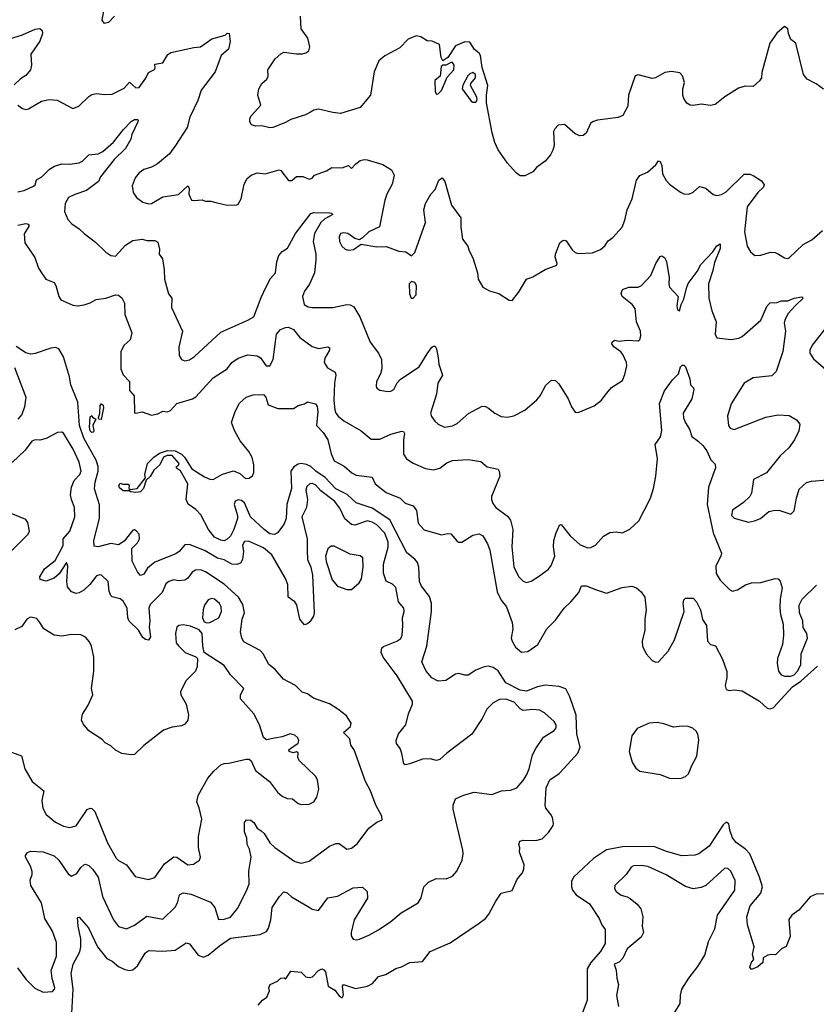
# Model space of a CAD drawing. Extents: x 2133461 to 2293071, y 753526 to 916327.
# Tile 119 of 256: x 2187407 to 2192467, y 817659 to 823913. Entities that reach past the tile are written whole.
import ezdxf

# ---------------------------------------------------------------- set-up
doc = ezdxf.new("R2010")
doc.units = 0

msp = doc.modelspace()

# ---------------------------------------------------------------- linework, layer by layer
at = {"layer": '0CON10XD'}
for points in [[(2188008.8, 823935), (2187970, 823895), (2187945, 823890), (2187930.7, 823910.7), (2187945, 823990)], [(2192512.3, 823472.3), (2192465, 823506.2), (2192407.5, 823535), (2192386.1, 823566.1), (2192336.7, 823765), (2192305, 823786.7), (2192290, 823825), (2192286, 823855), (2192265, 823870), (2192215, 823827.5), (2192170.8, 823765), (2192121.3, 823578.7), (2192117.8, 823545), (2192105, 823524.2), (2192065, 823490), (2192015, 823491.2), (2191972.3, 823477.7), (2191885, 823423.3), (2191825, 823373.8), (2191795, 823368.8), (2191735, 823376.2), (2191685, 823368.8), (2191665, 823371.2), (2191645, 823383.3), (2191625, 823412.5), (2191618.8, 823435), (2191618.8, 823475), (2191630, 823515), (2191617.7, 823557.7), (2191600, 823575), (2191546.4, 823583.6), (2191505, 823578), (2191445, 823544), (2191425, 823540), (2191335, 823562.5), (2191315, 823557.5), (2191274, 823435), (2191269.2, 823365), (2191238, 823305), (2191208.9, 823291.1), (2191075.8, 823274.2), (2191045, 823263.8), (2191033.3, 823255), (2191005, 823192.5), (2190985, 823177.5), (2190965, 823176.7), (2190935, 823188.8), (2190867.7, 823247.7), (2190826.4, 823243.6), (2190805, 823220), (2190797.7, 823202.3), (2190800.8, 823115), (2190794, 823085), (2190778, 823055), (2190743.8, 823015), (2190690, 822975), (2190665, 822947.5), (2190615, 822922.5), (2190585, 822922.5), (2190560.7, 822940.7), (2190505, 823002.5), (2190445, 823087.5), (2190424.2, 823134.2), (2190407.5, 823195), (2190372.5, 823385), (2190372, 823435), (2190381.2, 823495), (2190345, 823610), (2190334.2, 823685), (2190325, 823701.2), (2190296, 823725), (2190265, 823770), (2190235, 823772.5), (2190175, 823746.7), (2190125.8, 823674.2), (2190095, 823652.5), (2190084.1, 823674.1), (2190072.5, 823755), (2190027.3, 823777.3), (2189995, 823780), (2189955, 823804), (2189925, 823810), (2189875, 823788.6), (2189821.4, 823735), (2189725, 823683.5), (2189687.1, 823652.9), (2189658.7, 823581.3), (2189635.5, 823435), (2189570, 823355), (2189445, 823318.2), (2189395, 823323.6), (2189305, 823345.6), (2189275, 823339.4), (2189253.1, 823326.9), (2189221.1, 823308.9), (2189129.8, 823280.2), (2189095, 823259.4), (2189015, 823229.1), (2188995, 823227.1), (2188945, 823240), (2188905, 823238.1), (2188880, 823245), (2188868, 823265), (2188868.8, 823285), (2188878.8, 823305), (2188938.9, 823371.1), (2188919.4, 823435), (2188925, 823473.3), (2188945, 823508), (2188977.1, 823535), (2188984.3, 823555), (2188982.9, 823595), (2189030, 823665), (2189065, 823696.7), (2189085, 823706.2), (2189165, 823696.2), (2189203.6, 823696.4), (2189225, 823703.3), (2189242.5, 823715), (2189249.3, 823740.7), (2189236.7, 823795), (2189194, 823855), (2189190, 823935)], [(2187315, 823782.5), (2187425, 823816.2), (2187505, 823854), (2187535, 823856.7), (2187548.8, 823845), (2187550.8, 823825), (2187535, 823776.2), (2187478.1, 823695), (2187482.9, 823625), (2187475.6, 823594.4), (2187445, 823558.8), (2187411.9, 823538.1), (2187371.2, 823498.8)], [(2187395, 823370), (2187425, 823350), (2187446.1, 823343.9), (2187463.8, 823346.2), (2187545, 823395.8), (2187595, 823406.9), (2187645, 823401.9), (2187745, 823350), (2187783.3, 823365), (2187845, 823426.2), (2187865, 823438), (2187895, 823444), (2187945, 823437.5), (2187995, 823440.8), (2188071.2, 823478.8), (2188105, 823517.5), (2188145, 823480), (2188165, 823482.5), (2188208.7, 823541.3), (2188225, 823577.5), (2188263, 823597), (2188267.5, 823605), (2188265, 823630), (2188315, 823640), (2188348.3, 823691.7), (2188366.1, 823703.9), (2188512.3, 823737.7), (2188555, 823740), (2188627.3, 823792.7), (2188711.2, 823815), (2188725, 823828.1), (2188737.1, 823825), (2188743.3, 823775), (2188734.1, 823725.9), (2188687.5, 823685), (2188647.4, 823582.6), (2188560, 823465), (2188539.1, 823400.9), (2188486.7, 823295), (2188470.7, 823229.3), (2188396.7, 823115), (2188358.3, 823061.7), (2188281.7, 822998.3), (2188243, 822977), (2188195, 822960.8), (2188165, 822940.8), (2188140.2, 822909.8), (2188121.3, 822858.7), (2188128.5, 822815), (2188148.1, 822785), (2188190, 822755), (2188225, 822743.1), (2188245, 822745.8), (2188315, 822789.2), (2188415, 822802.2), (2188475, 822858), (2188484.3, 822844.3), (2188482.1, 822805), (2188498, 822768), (2188515, 822764), (2188565, 822770), (2188585, 822760), (2188621.7, 822761.7), (2188651.9, 822751.9), (2188725, 822736.2), (2188785, 822737.5), (2188795, 822742.5), (2188813.8, 822775), (2188831.7, 822868.3), (2188852, 822905), (2188876.7, 822925), (2188915, 822940.8), (2188965, 822933.8), (2189055, 822958.8), (2189065.9, 822955.9), (2189115, 822892.5), (2189135, 822892.5), (2189165, 822917.5), (2189205, 822917.5), (2189245, 822900), (2189265, 822907.5), (2189280, 822925), (2189355, 822952.5), (2189390, 822975), (2189455, 822972.5), (2189495, 822986.2), (2189515, 822968.8), (2189541.2, 822998.8), (2189570, 823020), (2189594.1, 823025.9), (2189613.4, 823023.4), (2189713.6, 822993.6), (2189769.3, 822959.3), (2189785.3, 822925), (2189772.2, 822867.8), (2189737.7, 822805), (2189725, 822766), (2189692.7, 822597.3), (2189624.5, 822565.5), (2189585, 822527.1), (2189564.4, 822515.6), (2189535, 822523.1), (2189490, 822555), (2189465, 822559.4), (2189445.4, 822554.6), (2189436.4, 822535), (2189438.2, 822505), (2189453.9, 822473.9), (2189475, 822455.6), (2189495, 822449.4), (2189526.4, 822453.6), (2189575, 822487.5), (2189675, 822470.8), (2189735, 822473.8), (2189815, 822442.5), (2189858.8, 822438.8), (2189896.1, 822413.9), (2189916, 822435), (2189984.3, 822625), (2189974.4, 822705), (2189984.4, 822745), (2190018, 822805), (2190046.2, 822835), (2190069.2, 822895), (2190089.3, 822909.3), (2190106.3, 822886.3), (2190150, 822735), (2190208, 822655), (2190209.2, 822595), (2190220.3, 822520.3), (2190252.5, 822475), (2190260.6, 822450.6), (2190287.5, 822395), (2190313.8, 822305), (2190318.8, 822265), (2190347.5, 822215), (2190390.5, 822190.5), (2190450, 822175), (2190515, 822132.5), (2190535, 822130), (2190575, 822180), (2190625, 822266.2), (2190665, 822280.8), (2190745, 822326), (2190817.5, 822355), (2190821.2, 822365), (2190808, 822405), (2190810, 822425), (2190838, 822495), (2190851.7, 822508.3), (2190865, 822512.5), (2190878.3, 822508.3), (2190915, 822452.2), (2190935, 822434.5), (2190955, 822428.8), (2191045, 822432.5), (2191095, 822454.3), (2191122.7, 822477.3), (2191145, 822509.2), (2191175, 822530.8), (2191233.8, 822596.2), (2191250.7, 822639.3), (2191264.2, 822705), (2191296.7, 822775), (2191325.4, 822894.6), (2191345.4, 822924.6), (2191395, 822944.3), (2191447.8, 822992.2), (2191465, 823017.5), (2191475, 823012.5), (2191485, 822987.5), (2191490.5, 822935), (2191512.6, 822892.6), (2191535, 822868.1), (2191605, 822817.5), (2191625, 822807.8), (2191656.7, 822805), (2191685, 822818.6), (2191725, 822854), (2191765, 822842.5), (2191812.4, 822802.4), (2191835, 822795.8), (2191865, 822803.3), (2191895, 822820.6), (2192008.7, 822931.3), (2192045, 822932.3), (2192065, 822923.3), (2192118.8, 822888.8), (2192135.4, 822864.6), (2192130.4, 822849.6), (2192095, 822816.4), (2192027.3, 822725), (2192010, 822565), (2192028.1, 822475), (2192048.7, 822438.7), (2192075.7, 822415.7), (2192115, 822418.5), (2192175, 822437.1), (2192205, 822434.5), (2192226.4, 822423.6), (2192265, 822400), (2192285, 822396), (2192295, 822400), (2192382.5, 822485), (2192437.5, 822515), (2192505, 822574.2)], [(2190055, 823440), (2190065, 823442.1), (2190085.4, 823464.6), (2190121.2, 823548.8), (2190165.3, 823595), (2190165.9, 823625), (2190155, 823640.6), (2190145, 823642.2), (2190116.2, 823625), (2190095, 823623.8), (2190083.8, 823616.2), (2190078.5, 823555), (2190043.1, 823526.9), (2190045.3, 823455.3), (2190055, 823440)], [(2190285, 823388.6), (2190305, 823389.6), (2190313.1, 823405), (2190310.6, 823420.6), (2190270.5, 823495), (2190272.8, 823507.2), (2190302.7, 823545), (2190302.5, 823565), (2190285, 823577.9), (2190265, 823569.5), (2190254.2, 823555.8), (2190221.5, 823498.5), (2190217, 823475), (2190275, 823395.9), (2190285, 823388.6)], [(2187395, 822820.6), (2187435, 822828.1), (2187495, 822855.7), (2187504.3, 822865), (2187514.6, 822895.4), (2187548, 822915), (2187597, 822963), (2187627.3, 822982.7), (2187675, 822998), (2187725, 822996.2), (2187785, 823004.2), (2187805, 823014), (2187845, 823055.6), (2187905, 823060.9), (2187935, 823076.2), (2188002.3, 823135), (2188065.5, 823215), (2188115, 823266.7), (2188135, 823278.5), (2188155, 823278.8), (2188160, 823275), (2188158.1, 823265), (2188118.8, 823185), (2188112.3, 823155), (2188078.5, 823095), (2188007.8, 823025), (2187920, 822915), (2187906.7, 822885), (2187832, 822828), (2187757.1, 822802.9), (2187717.1, 822785), (2187695.5, 822745.5), (2187691.4, 822695), (2187713.3, 822643.3), (2187737.6, 822617.6), (2187785, 822586), (2187815.4, 822555.4), (2187889.3, 822499.3), (2187955, 822436.2), (2187986.4, 822416.4), (2188015, 822411.2), (2188078.3, 822481.7), (2188125, 822510.6), (2188185, 822519.5), (2188215, 822511.2), (2188265, 822510), (2188285, 822500), (2188294.4, 822455), (2188293.3, 822423.3), (2188313.8, 822393.8), (2188325.5, 822325), (2188326.4, 822265), (2188351.9, 822171.9), (2188374, 822144), (2188371.1, 822085), (2188441.9, 821935), (2188417.4, 821832.6), (2188419.7, 821779.7), (2188435, 821754), (2188455, 821746), (2188485, 821752.5), (2188517.1, 821775), (2188685, 821928.2), (2188856.2, 822003.8), (2188893.5, 822026.5), (2188940.2, 822149.8), (2188972.8, 822217.2), (2189000.5, 822269.5), (2189030.9, 822305), (2189040, 822375), (2189053.3, 822415), (2189075, 822441.2), (2189107.9, 822462.1), (2189159.5, 822555), (2189255, 822682.2), (2189275, 822688.5), (2189375.9, 822685.9), (2189387.5, 822685), (2189395.5, 822675.5), (2189345, 822648.8), (2189319.7, 822625), (2189278.6, 822555), (2189271.9, 822505), (2189287.5, 822425), (2189288.6, 822388.6), (2189280, 822305), (2189247.4, 822232.6), (2189215, 822188.6), (2189202.5, 822155), (2189214.2, 822105), (2189239.1, 822089.1), (2189265, 822084.4), (2189395.5, 822084.5), (2189485, 822104.2), (2189505, 822102), (2189529.1, 822089.1), (2189566.8, 822026.8), (2189632.5, 821865), (2189685.5, 821795.5), (2189705.8, 821755), (2189706.9, 821695), (2189698.8, 821665), (2189673.9, 821616.1), (2189670, 821585), (2189675, 821572.5), (2189695, 821560), (2189745, 821552), (2189765, 821554.4), (2189783.8, 821565), (2189803.4, 821606.6), (2189825, 821630.8), (2189945, 821708.6), (2189995, 821791.2), (2190025, 821833.3), (2190035, 821838.8), (2190045, 821838.8), (2190055, 821823.3), (2190064.6, 821765), (2190070, 821725), (2190092.9, 821655), (2190063.1, 821605), (2190054.3, 821535), (2190016.9, 821415), (2190022.5, 821392.5), (2190043.7, 821363.7), (2190065, 821344.3), (2190105, 821325.7), (2190155, 821333.1), (2190185, 821347.5), (2190257.7, 821412.3), (2190345, 821458), (2190365, 821456.2), (2190385, 821446), (2190425, 821413.8), (2190465, 821392), (2190505, 821388.6), (2190545, 821396.9), (2190615, 821433.5), (2190691.2, 821498.8), (2190713.1, 821525), (2190747.6, 821592.4), (2190785, 821623.3), (2190810.7, 821620.7), (2190830.5, 821600.5), (2190891.2, 821505), (2190912, 821455), (2190935, 821420), (2190955, 821417.5), (2191055, 821461.2), (2191102.7, 821497.3), (2191125, 821527.5), (2191165, 821576.7), (2191235, 821622.5), (2191250.5, 821659.5), (2191263.1, 821715), (2191261.4, 821735), (2191237.6, 821787.6), (2191225, 821804), (2191180, 821835), (2191167.5, 821855), (2191170, 821865), (2191185, 821877.5), (2191215, 821872), (2191265, 821877.5), (2191335, 821873.8), (2191345, 821882.5), (2191352.9, 821905), (2191349.1, 821935), (2191324.7, 821994.7), (2191315, 822078), (2191297.8, 822105), (2191234.4, 822155), (2191227.1, 822175), (2191235, 822200), (2191275, 822213.8), (2191335, 822214), (2191356.7, 822225), (2191415, 822287.5), (2191448, 822365), (2191475, 822410), (2191485, 822413.3), (2191505, 822400), (2191514.2, 822375), (2191532.5, 822275), (2191528.8, 822235), (2191534, 822215), (2191588.8, 822155), (2191581.2, 822095), (2191585, 822070), (2191596.7, 822065), (2191608, 822105), (2191625, 822137.5), (2191642.2, 822207.8), (2191653, 822237), (2191709.5, 822315), (2191732.5, 822357.5), (2191810.2, 822439.7), (2191835, 822476.9), (2191855, 822490), (2191855, 822460), (2191819.4, 822370.6), (2191810.2, 822319.8), (2191782.8, 822235), (2191784.7, 822144.7), (2191803.6, 822065), (2191831.5, 821995), (2191824.3, 821915), (2191835, 821893.3), (2191925, 821882.5), (2191975, 821890.5), (2191995, 821901.8), (2192114.4, 822005), (2192155, 822096.7), (2192174.1, 822115.9), (2192215, 822116.2), (2192245, 822128.1), (2192285, 822127.9), (2192325, 822145.4), (2192374.1, 822154.1), (2192383.8, 822145), (2192335, 822098.5), (2192285.5, 822045), (2192265.6, 822005), (2192262.5, 821985), (2192270, 821935), (2192254.3, 821805), (2192210.7, 821679.3), (2192185, 821652), (2192065, 821639.4), (2192008, 821605), (2191926.6, 821473.4), (2191902.9, 821395), (2191909.2, 821335), (2191919.7, 821319.7), (2191945, 821310), (2192145, 821388.8), (2192225, 821404.4), (2192295, 821399.4), (2192341.4, 821371.4), (2192361.4, 821345), (2192355, 821302), (2192328.5, 821245), (2192292.5, 821195), (2192237.8, 821142.2), (2192150, 821035), (2192067.5, 820992.5), (2192054, 820905), (2192044, 820885), (2192005, 820846.9), (2191935, 820797.1), (2191927.1, 820765), (2191945, 820748.1), (2192035, 820721.5), (2192075, 820729.6), (2192111.2, 820745), (2192165, 820788.8), (2192194.1, 820795.9), (2192228.3, 820798.3), (2192305, 820772.5), (2192326.4, 820793.6), (2192340, 820875), (2192358.1, 820931.9), (2192405, 820974.2), (2192435, 820982.9), (2192635, 820998.9)], [(2187395, 822608.2), (2187445, 822619.5), (2187460, 822615), (2187466.2, 822605), (2187436.2, 822553.8), (2187440, 822495), (2187502.6, 822402.6), (2187526.1, 822336.1), (2187549.7, 822299.7), (2187573.3, 822265), (2187625, 822243.3), (2187635.6, 822225.6), (2187654.5, 822155), (2187668.1, 822135), (2187745, 822099.7), (2187775, 822096), (2187817.4, 822102.6), (2187855.4, 822114.6), (2187893.6, 822136.4), (2187955, 822145.3), (2188015, 822166.8), (2188033.8, 822163.8), (2188055, 822147.1), (2188072.4, 822112.4), (2188075, 822040), (2188120, 821925), (2188109.3, 821880.7), (2188071.1, 821845), (2188048.5, 821805), (2188048.7, 821695), (2188065, 821656.9), (2188103.6, 821615), (2188105, 821557.5), (2188134, 821525), (2188136.4, 821416.4), (2188145, 821413.3), (2188185, 821421.9), (2188245, 821402.5), (2188285, 821410.8), (2188315, 821425.8), (2188345, 821423.1), (2188365, 821430.8), (2188405, 821475.7), (2188505, 821505.6), (2188525, 821516.9), (2188635, 821638.1), (2188723.8, 821695), (2188755, 821736.7), (2188795, 821764), (2188855, 821784), (2188915, 821778.1), (2188935.7, 821765), (2188972, 821715), (2188995, 821715.7), (2189016, 821754), (2189038.2, 821915), (2189064, 821946), (2189095, 821958.9), (2189115, 821960.2), (2189146.2, 821946.2), (2189185.6, 821895), (2189265, 821837.1), (2189305.7, 821825.7), (2189365, 821835.5), (2189375, 821828.8), (2189374.4, 821815), (2189344.3, 821764.3), (2189340, 821735), (2189362.2, 821702.2), (2189411.1, 821675), (2189415.4, 821655), (2189405.3, 821604.7), (2189402.9, 821495), (2189408.6, 821435), (2189414.7, 821415), (2189430.4, 821395), (2189465, 821366.2), (2189575, 821302.2), (2189638.9, 821248.9), (2189695, 821248.7), (2189765, 821281.8), (2189835, 821300), (2189845, 821297.5), (2189850, 821285), (2189844.1, 821245), (2189844.6, 821154.6), (2189864.7, 821124.7), (2189907, 821097), (2189985, 821062.9), (2190035, 821054.3), (2190075, 821065.7), (2190120.7, 821099.3), (2190155, 821113.8), (2190255, 821119.5), (2190335, 821107.1), (2190375, 821074.2), (2190445, 821057.5), (2190452.5, 821045), (2190456, 821015), (2190404.3, 820885), (2190402.5, 820865), (2190411.1, 820841.1), (2190430, 820815), (2190505, 820760.5), (2190523.8, 820735), (2190538.5, 820675), (2190532.9, 820565), (2190545, 820438.8), (2190575, 820375.7), (2190605, 820347.5), (2190625, 820339.2), (2190655, 820347.5), (2190708.7, 820381.3), (2190765, 820424), (2190783.4, 820446.6), (2190806.4, 820505), (2190797.3, 820565), (2190799.4, 820605), (2190813.5, 820655), (2190836.4, 820703.6), (2190845, 820706.7), (2190904, 820634), (2190967, 820577), (2191015, 820558.9), (2191035, 820560), (2191065, 820575.6), (2191115, 820632.5), (2191154.4, 820655.6), (2191195, 820660.8), (2191235, 820654), (2191282.6, 820677.4), (2191339.1, 820730.9), (2191372.9, 820795), (2191414.4, 820875), (2191432.5, 820935), (2191446.5, 821015), (2191457.5, 821125), (2191443.8, 821215), (2191476.6, 821263.4), (2191485.3, 821304.7), (2191471.4, 821475), (2191502.7, 821555), (2191553.1, 821625), (2191592, 821665), (2191605, 821707.5), (2191615, 821720), (2191625, 821720), (2191635, 821707.5), (2191662.7, 821632.7), (2191666.7, 821595), (2191685.8, 821575.8), (2191688, 821565), (2191676.7, 821505), (2191621.8, 821415), (2191623.5, 821385), (2191635, 821352), (2191661.7, 821311.7), (2191675.7, 821265), (2191716.8, 821236.8), (2191745, 821208.5), (2191770.4, 821175), (2191797.4, 821117.4), (2191825, 821091.2), (2191827.1, 821067.1), (2191781.1, 820945), (2191772.7, 820835), (2191812.3, 820655), (2191863.5, 820525), (2191860, 820505), (2191828.5, 820445), (2191831.3, 820395), (2191855, 820353.1), (2191915, 820294.3), (2191935, 820284.5), (2191965, 820291.1), (2192016.1, 820323.9), (2192055, 820335.6), (2192115, 820339.2), (2192205, 820364.3), (2192225, 820361.2), (2192237.3, 820347.3), (2192250, 820305), (2192237.5, 820235), (2192234.3, 820175), (2192238.8, 820135), (2192256.2, 820075), (2192258.8, 820005), (2192251.2, 819945), (2192220, 819855), (2192218.6, 819825), (2192226, 819775), (2192242.5, 819752.5), (2192264.5, 819744.5), (2192305, 819744.1), (2192325, 819751.3), (2192347.8, 819775), (2192367.5, 819815), (2192371.4, 819885), (2192410.6, 819985), (2192405.4, 820015.4), (2192383.6, 820053.6), (2192381.9, 820095), (2192359.4, 820145), (2192357.1, 820195), (2192376.3, 820233.7), (2192468.5, 820321.5)], [(2189905, 822143.8), (2189925.7, 822165), (2189927.1, 822225), (2189917.5, 822245), (2189895, 822251.2), (2189880.8, 822235), (2189882.4, 822172.4), (2189893.8, 822145), (2189905, 822143.8)], [(2192518.9, 821945), (2192439.6, 821845), (2192425.4, 821815), (2192424.5, 821795), (2192448.9, 821758.9), (2192559.2, 821665)], [(2189245, 818277.1), (2189265, 818264.4), (2189305, 818256.2), (2189364.3, 818335.7), (2189425.9, 818345.9), (2189525, 818398.6), (2189585, 818402.5), (2189613.3, 818375), (2189615.6, 818334.4), (2189531.9, 818195), (2189512.2, 818115), (2189511.9, 818095), (2189525, 818073.8), (2189545, 818068), (2189565, 818074.2), (2189625, 818098.6), (2189685, 818132.5), (2189764.6, 818185.4), (2189830.5, 818239.5), (2189936.7, 818305), (2189956.2, 818335), (2189973.8, 818405), (2190003.8, 818435), (2190052.4, 818457.6), (2190115, 818457.1), (2190156.4, 818473.6), (2190182.9, 818505), (2190217.1, 818575), (2190224.4, 818615), (2190221.4, 818638.6), (2190159.3, 818899.3), (2190159.4, 818925), (2190175.8, 818965), (2190225, 818987.3), (2190292.6, 819007.4), (2190405, 818991.8), (2190466.7, 819015), (2190525, 819020), (2190564.7, 819035.3), (2190605, 819080.6), (2190625.7, 819114.3), (2190642.5, 819155), (2190663.5, 819245), (2190684.4, 819285), (2190734.2, 819355.8), (2190801.1, 819398.9), (2190814.3, 819415.7), (2190814.4, 819435), (2190801.4, 819455), (2190740.5, 819510.5), (2190708.3, 819528.3), (2190665, 819532.2), (2190605, 819525.5), (2190585, 819536.9), (2190548.1, 819578.1), (2190495, 819598.4), (2190454.1, 819595.9), (2190414.3, 819575), (2190374.4, 819535), (2190344.2, 819475), (2190279.2, 819375), (2190120, 819255), (2190075, 819214), (2190055, 819208), (2190015, 819218), (2189965, 819217.5), (2189884.1, 819185.9), (2189855, 819180), (2189846.1, 819186.1), (2189835, 819252.5), (2189823.2, 819283.2), (2189800.8, 819315), (2189797.5, 819335), (2189813.4, 819376.6), (2189860, 819435), (2189877.1, 819505), (2189902.5, 819565), (2189902, 819585), (2189804.3, 819745), (2189714.5, 819864.5), (2189702.5, 819895), (2189706.9, 819923.1), (2189717.4, 819932.6), (2189803.3, 819965), (2189827.9, 819982.1), (2189835.8, 820005), (2189840.6, 820065), (2189838.1, 820115), (2189848.9, 820155), (2189845.7, 820175), (2189812.5, 820215), (2189795, 820306.7), (2189775, 820328.8), (2189735, 820346.7), (2189717.6, 820397.6), (2189718.2, 820455), (2189748, 820562), (2189747.5, 820595), (2189725, 820652.3), (2189675, 820704.7), (2189645, 820722.8), (2189615, 820729.6), (2189535, 820701.9), (2189515, 820707.1), (2189472, 820742), (2189441.2, 820811.2), (2189405.3, 820855), (2189320.6, 820920.6), (2189285, 820958.8), (2189265, 820967.7), (2189248.8, 820965), (2189231.2, 820948.8), (2189223.9, 820926.1), (2189233.9, 820865), (2189229.2, 820815), (2189198.5, 820755), (2189231.9, 820615), (2189231.9, 820541.9), (2189234.1, 820485), (2189255.3, 820435), (2189267.5, 820385), (2189276.7, 820145), (2189272.9, 820125), (2189250.3, 820089.7), (2189235, 820076.2), (2189215, 820070), (2189185.9, 820105.9), (2189167.4, 820197.4), (2189153.8, 820215), (2189111.2, 820245), (2189109.4, 820325), (2189095.7, 820365), (2189008.8, 820515), (2188955, 820558.2), (2188860.3, 820600.3), (2188835, 820598.6), (2188822.5, 820575), (2188827.5, 820535), (2188822.5, 820485), (2188808.4, 820461.6), (2188785, 820452.1), (2188755, 820455.3), (2188705, 820482.5), (2188663.7, 820493.7), (2188585, 820538.7), (2188485, 820579.4), (2188455, 820578), (2188419.2, 820535), (2188399.2, 820520.8), (2188265, 820468.8), (2188219.6, 820430.4), (2188195, 820392), (2188175, 820383.8), (2188155, 820406.7), (2188121.4, 820475), (2188120, 820555), (2188155, 820591.2), (2188168.6, 820615), (2188165.8, 820645.8), (2188147.3, 820667.3), (2188135, 820673.8), (2188125, 820670), (2188069.7, 820600.3), (2188035, 820578.5), (2187985, 820586.6), (2187905, 820564.7), (2187879.4, 820569.4), (2187877.1, 820605), (2187913.7, 820745), (2187912.9, 820832.9), (2187882.5, 820932.5), (2187886.2, 820976.2), (2187905.2, 821045), (2187906, 821075), (2187892.8, 821115), (2187815, 821256.4), (2187786.8, 821335), (2187776.7, 821485), (2187731.8, 821595), (2187723.9, 821645), (2187685, 821772), (2187655, 821823.1), (2187635, 821831.5), (2187605, 821827.7), (2187505, 821792.9), (2187475, 821788.2), (2187445, 821796.7), (2187385, 821837.2)], [(2187374.2, 821704.2), (2187446.5, 821515), (2187437.5, 821455), (2187421.1, 821405), (2187395, 821376)], [(2188922.5, 817655), (2188950, 817685), (2188975.9, 817704.1), (2188992.5, 817745), (2188990, 817765), (2188997.5, 817785), (2189043.6, 817806.4), (2189065, 817826.2), (2189086.7, 817826.7), (2189095, 817820), (2189129.3, 817870.7), (2189195, 817863.3), (2189225, 817833.3), (2189245, 817828.8), (2189267.5, 817835), (2189305, 817873.8), (2189325, 817883.8), (2189338.8, 817878.8), (2189348.8, 817865), (2189366.2, 817775), (2189409.5, 817749.5), (2189435, 817712.5), (2189455, 817700), (2189463, 817717), (2189456.7, 817775), (2189463.8, 817786.2), (2189539.5, 817759.5), (2189616.3, 817773.7), (2189647.5, 817792.5), (2189685, 817835.5), (2189731.5, 817848.5), (2189795, 817886.9), (2189832.8, 817897.2), (2189885, 817924.4), (2189965, 817932), (2190015, 817994), (2190140.9, 818049.1), (2190325.6, 818174.4), (2190366, 818205), (2190387.3, 818232.7), (2190430, 818315), (2190464.1, 818365.9), (2190535, 818382.5), (2190566.4, 818453.6), (2190600, 818495), (2190609.3, 818520.7), (2190610, 818545), (2190581.2, 818625), (2190583.6, 818653.6), (2190576.2, 818675), (2190583.8, 818695), (2190605, 818702.5), (2190685, 818700), (2190725, 818711.4), (2190765, 818750.8), (2190794.3, 818795.7), (2190797.3, 818807.3), (2190790, 818845), (2190781.2, 818865), (2190748.8, 818905), (2190743.8, 818925), (2190750, 819035), (2190774.2, 819085.8), (2190833.7, 819126.3), (2190865, 819158.6), (2190951.9, 819255), (2190966.9, 819293.1), (2190945.4, 819375), (2190941.1, 819495), (2190901.8, 819611.8), (2190875, 819662.5), (2190832.9, 819677.1), (2190745, 819685.7), (2190695, 819675.6), (2190625, 819648.9), (2190584.9, 819654.9), (2190495, 819701.6), (2190445, 819777.7), (2190415, 819797.8), (2190385, 819807.3), (2190357.3, 819802.7), (2190305, 819781.5), (2190255, 819750.8), (2190235, 819749.2), (2190195, 819760), (2190175, 819756.9), (2190113.9, 819716.1), (2190065, 819712.8), (2190025, 819733.1), (2189989.1, 819775), (2189961.4, 819835), (2189993.2, 819935), (2190022, 820155), (2190023.1, 820205), (2190008.9, 820248.9), (2189958.9, 820315), (2189947.1, 820345), (2189942.4, 820435), (2189932.7, 820465), (2189916.6, 820486.6), (2189865, 820528.1), (2189757.7, 820737.7), (2189645, 820810.6), (2189545, 820843.6), (2189487, 820897), (2189415, 820933.4), (2189346.2, 821006.2), (2189288.2, 821045), (2189255.6, 821075.6), (2189228.6, 821088.6), (2189195, 821095.3), (2189175, 821090.9), (2189147.2, 821072.8), (2189128.2, 821045), (2189132.8, 820935), (2189103.1, 820835), (2189100, 820745), (2189085, 820706), (2189043.8, 820655), (2189025.5, 820644.5), (2188995, 820647.1), (2188958.9, 820675), (2188872.5, 820755), (2188834.3, 820845), (2188815, 820858.9), (2188795, 820863.1), (2188775.6, 820854.4), (2188770, 820835), (2188790.6, 820765), (2188790.6, 820745), (2188767.5, 820675), (2188745, 820633.5), (2188725, 820612.9), (2188705, 820604.3), (2188685, 820607.5), (2188645, 820627.5), (2188605.6, 820675), (2188558.1, 820768.1), (2188525, 820802.9), (2188476.4, 820836.4), (2188463.8, 820865), (2188474.2, 820965), (2188427.9, 821047.9), (2188403.3, 821065), (2188402.5, 821075), (2188416.2, 821083.8), (2188418.8, 821095), (2188375, 821146.2), (2188344.1, 821145.9), (2188320, 821135), (2188296.7, 821085), (2188258.6, 821051.4), (2188235, 821012.9), (2188210.8, 820989.2), (2188192.9, 820935), (2188175, 820914.4), (2188145, 820910), (2188110, 820915), (2188101.7, 820921.7), (2188065, 820920.8), (2188040.7, 820939.3), (2188036.2, 820955), (2188045, 820970), (2188062.3, 820962.3), (2188095, 820962.5), (2188102.5, 820955), (2188100, 820935), (2188108.3, 820928.3), (2188152.5, 820935), (2188206.7, 821003.3), (2188202.5, 821025), (2188219.2, 821095), (2188258.6, 821135), (2188295, 821160), (2188345, 821177.8), (2188395, 821175.6), (2188435, 821154.5), (2188454.5, 821135), (2188500.1, 821060.1), (2188579.7, 821009.7), (2188614.7, 820994.7), (2188636.2, 820993.8), (2188695, 821026.2), (2188765, 821048.9), (2188805, 821030), (2188840.2, 821000.2), (2188865, 821001.4), (2188885, 821016), (2188893.6, 821036.4), (2188894.4, 821085), (2188883.5, 821133.5), (2188861.7, 821171.7), (2188807.9, 821237.9), (2188771.4, 821305), (2188752.5, 821355), (2188776, 821425), (2188802.6, 821477.4), (2188846.2, 821515), (2188889.7, 821530.3), (2188955, 821532.5), (2188970, 821515), (2188985, 821467.5), (2189047, 821443), (2189145, 821443.3), (2189175, 821462.5), (2189215, 821473.3), (2189235, 821486.7), (2189285, 821472.5), (2189295.6, 821455.6), (2189300, 821425), (2189291.9, 821335), (2189335, 821291.4), (2189364.5, 821245), (2189384.4, 821155), (2189405, 821111.4), (2189468, 821078), (2189516.2, 821036.2), (2189545, 821020), (2189645, 821007.5), (2189664.5, 820964.5), (2189735, 820910), (2189822.5, 820875), (2189855, 820842.5), (2189906.2, 820825), (2189926.3, 820796.3), (2189936.7, 820715), (2189975, 820672.9), (2190085, 820640.8), (2190125, 820650), (2190145, 820647.5), (2190182.7, 820602.7), (2190194.3, 820594.3), (2190215.7, 820594.3), (2190285, 820639.2), (2190325, 820646.7), (2190347.5, 820635), (2190378.5, 820585), (2190393.9, 820545), (2190439.1, 820279.1), (2190465, 820227.1), (2190499.1, 820185), (2190533.8, 820085), (2190539.3, 820045), (2190529.3, 819985), (2190534.1, 819965), (2190555, 819927.8), (2190595, 819895.6), (2190635, 819900.6), (2190697.1, 819945), (2190755.7, 820045), (2190810.8, 820099.2), (2190865.5, 820175), (2190907.8, 820215), (2190957.5, 820275), (2190975, 820316.7), (2191005, 820317.5), (2191063.7, 820293.7), (2191135, 820271.4), (2191233, 820307), (2191295, 820314.4), (2191325, 820304.5), (2191355, 820280), (2191378.2, 820245), (2191386.5, 820165), (2191376.7, 820105), (2191377.1, 820035), (2191360.7, 819965), (2191362.1, 819935), (2191385, 819885.8), (2191425, 819842.9), (2191445, 819832.7), (2191465, 819835.6), (2191525, 819901.9), (2191565.4, 819975), (2191628, 820155), (2191620, 820205), (2191625, 820227.5), (2191635, 820240), (2191685, 820240), (2191705, 820216.2), (2191730, 820165), (2191744.1, 820104.1), (2191768.8, 820065), (2191776.2, 819965), (2191795, 819943.8), (2191825.9, 819935.9), (2191871.6, 819851.6), (2191897.7, 819772.3), (2191898.2, 819735), (2191886.9, 819685), (2191895, 819660), (2191912.7, 819652.7), (2191945, 819657.5), (2191995, 819651.4), (2192105, 819584.5), (2192155, 819541.4), (2192175, 819535.6), (2192195, 819545.5), (2192316.2, 819675), (2192368.9, 819711.2), (2192475, 819806.2)], [(2187925, 821373.3), (2187910, 821375), (2187906.7, 821385), (2187916.7, 821415), (2187917, 821463), (2187925, 821472.5), (2187936, 821466), (2187938.6, 821448.6), (2187925, 821373.3)], [(2187865, 821290.8), (2187855, 821302), (2187850.9, 821325), (2187855, 821390), (2187865, 821400), (2187868.8, 821388.8), (2187890, 821375), (2187872, 821335), (2187878.8, 821305), (2187875, 821293.3), (2187865, 821290.8)], [(2188940.4, 818760.4), (2188959.4, 818745), (2188995.5, 818685), (2189026.7, 818655), (2189155, 818566.7), (2189195, 818556.9), (2189245, 818568.6), (2189375, 818664.2), (2189415, 818680.8), (2189435, 818681.2), (2189485, 818645.7), (2189515, 818651.1), (2189550.7, 818679.3), (2189625, 818777.5), (2189675, 818816.7), (2189708.3, 818831.7), (2189706.2, 818855), (2189669.2, 818925), (2189636, 819015), (2189602.5, 819075), (2189532, 819275), (2189510, 819305), (2189504.4, 819345), (2189463.1, 819385), (2189507.5, 819425), (2189512, 819445), (2189481.7, 819491.7), (2189426.7, 819535), (2189375, 819567.5), (2189273.8, 819603.8), (2189235, 819632), (2189201.7, 819641.7), (2189158, 819685), (2189082.5, 819725), (2189028.6, 819785), (2188988.3, 819818.3), (2188953.6, 819885), (2188935, 819907.5), (2188830.9, 819960.9), (2188818.2, 819985), (2188809.1, 820025), (2188820.5, 820105), (2188835.5, 820145), (2188825, 820198.8), (2188795.6, 820245), (2188705, 820327.8), (2188587, 820407), (2188555, 820418.2), (2188523.6, 820416.3), (2188501.4, 820405), (2188474.3, 820365.7), (2188456.8, 820353.2), (2188415, 820349.2), (2188385, 820355.8), (2188354.3, 820345.7), (2188335, 820330), (2188311.9, 820275), (2188263.9, 820226.1), (2188235, 820198.6), (2188227.1, 820175), (2188232.8, 820095), (2188229.1, 820055), (2188236.7, 819993.3), (2188225, 819972), (2188205, 819976.9), (2188190, 819990), (2188162.5, 820035), (2188103, 820093), (2188094.6, 820115), (2188088.5, 820175), (2188065, 820219.4), (2188045, 820235.5), (2187995, 820247.5), (2187985, 820256.2), (2187974.5, 820284.5), (2187967.8, 820345), (2187926.7, 820385), (2187915, 820387.5), (2187895, 820380.8), (2187851.4, 820325), (2187815, 820290), (2187785, 820273.1), (2187765, 820269.4), (2187735, 820278.6), (2187711.1, 820311.1), (2187707.3, 820345), (2187712.4, 820442.4), (2187705, 820466), (2187656.6, 820393.4), (2187625, 820365.3), (2187575, 820346.3), (2187536.8, 820356.8), (2187534.2, 820375), (2187565.3, 820424.7), (2187631.3, 820478.7), (2187674, 820556), (2187682.5, 820575), (2187683.1, 820616.9), (2187725, 820665.6), (2187756.9, 820755), (2187755.5, 820815.5), (2187735.6, 820865), (2187730.6, 820895), (2187735.5, 820944.5), (2187753.6, 820986.4), (2187789.2, 821025), (2187796.5, 821045), (2187785, 821103.8), (2187746.5, 821185), (2187685, 821286.7), (2187673.6, 821293.6), (2187648, 821292), (2187575, 821252.2), (2187535, 821243.3), (2187505, 821244.5), (2187485, 821236.7), (2187441.1, 821178.9), (2187359.2, 821100.8)], [(2187337.9, 820522.1), (2187460, 820645), (2187468.6, 820665), (2187458.8, 820718.8), (2187445, 820738.8), (2187295, 820800)], [(2189515, 820293.1), (2189563.4, 820336.6), (2189577.1, 820362.9), (2189588.8, 820435), (2189586.3, 820496.3), (2189568.5, 820508.5), (2189505, 820518.5), (2189405, 820568.9), (2189385, 820570), (2189365, 820552), (2189348.7, 820505), (2189352.4, 820472.4), (2189391.8, 820355), (2189425, 820315.6), (2189485, 820293.3), (2189515, 820293.1)], [(2188595, 820082), (2188615, 820084.3), (2188671.9, 820115), (2188689.1, 820155), (2188686.3, 820183.7), (2188675.4, 820205), (2188645, 820232.9), (2188625, 820237.9), (2188605, 820228.5), (2188581.5, 820195), (2188571.8, 820165), (2188567.1, 820115), (2188579.2, 820089.2), (2188595, 820082)], [(2187355, 819260.6), (2187417.3, 819237.3), (2187438.6, 819155), (2187486.2, 819075), (2187561.2, 819015), (2187546.7, 818955), (2187553.5, 818905), (2187574.2, 818865), (2187635, 818815.6), (2187685, 818790), (2187725, 818781.5), (2187765, 818792.5), (2187835, 818895.8), (2187855, 818905.7), (2187865, 818904), (2187883.4, 818883.4), (2187965.4, 818685.4), (2188018.7, 818588.7), (2188035, 818572.5), (2188084.4, 818544.4), (2188141.1, 818471.1), (2188225, 818451.4), (2188265, 818465.8), (2188327.6, 818552.4), (2188385, 818596.9), (2188405, 818593.1), (2188475, 818544.5), (2188510.2, 818549.8), (2188548.8, 818575), (2188556, 818595), (2188542.2, 818655), (2188542.9, 818725), (2188563.8, 818835), (2188546.6, 818906.6), (2188532.5, 818945), (2188540.6, 818985), (2188601.4, 819095), (2188640.2, 819139.8), (2188685, 819180), (2188705, 819190), (2188735, 819190.8), (2188846.1, 819216.1), (2188865, 819216), (2188877.5, 819205), (2188904, 819145), (2188993.6, 819073.6), (2189045, 819006.2), (2189075, 818980.8), (2189105, 818965.7), (2189140, 818965), (2189175, 818934), (2189195, 818928), (2189245, 818930), (2189275, 818946.2), (2189294.4, 818975.6), (2189307.1, 819025), (2189299.2, 819085), (2189285, 819108), (2189183.8, 819205), (2189173.8, 819225), (2189175, 819256.7), (2189165, 819262.5), (2189143.6, 819256.4), (2189117.5, 819265), (2189116.7, 819275), (2189126.2, 819285), (2189175, 819318), (2189179.5, 819335), (2189172.8, 819352.8), (2189155, 819369.4), (2189125, 819376.9), (2189075, 819358), (2189025, 819350), (2188975, 819338.8), (2188955, 819353.3), (2188929.2, 819435), (2188893.9, 819503.9), (2188809.1, 819599.1), (2188808.6, 819625), (2188830.8, 819665), (2188745, 819753.1), (2188705, 819812.2), (2188578.8, 819895), (2188569.4, 819935), (2188565.6, 820015.6), (2188547.1, 820037.1), (2188492, 820062), (2188445, 820070.6), (2188416.7, 820065), (2188405.7, 820054.3), (2188395.7, 820015), (2188401.1, 819955), (2188415, 819935.8), (2188458.6, 819895), (2188526.6, 819866.6), (2188535.8, 819855), (2188534.5, 819805), (2188522.7, 819775), (2188461.8, 819715), (2188427.8, 819645), (2188431.1, 819625), (2188463.3, 819565), (2188478.2, 819495), (2188475, 819463.3), (2188455, 819439.2), (2188435, 819428.6), (2188375, 819418.9), (2188320.2, 819399.8), (2188195, 819303.5), (2188135, 819246.5), (2188115, 819243.3), (2188055, 819252.5), (2188015, 819274.3), (2187985, 819302), (2187949.5, 819319.5), (2187930.5, 819340.5), (2187845, 819396.2), (2187810.3, 819440.3), (2187799.4, 819465), (2187805, 819503.3), (2187840, 819555), (2187872, 819625), (2187862.5, 819665), (2187878.1, 819775), (2187876.7, 819865), (2187862.5, 819935), (2187850.9, 819960.9), (2187825, 819992), (2187795, 820005.7), (2187735, 820008.1), (2187675, 819996.9), (2187625, 820004.4), (2187560, 820045), (2187535.6, 820085), (2187515, 820110), (2187475, 820118), (2187451.2, 820105), (2187420.5, 820059.5), (2187375, 820037.5)], [(2191605, 819092.9), (2191635, 819105.4), (2191655, 819123.5), (2191675, 819176.7), (2191708.6, 819235), (2191719.9, 819339.9), (2191714.7, 819374.7), (2191703.6, 819393.6), (2191682.4, 819412.4), (2191653, 819423), (2191615, 819426.5), (2191558.8, 819418.8), (2191498.5, 819441.5), (2191455, 819448.5), (2191405, 819445.4), (2191328.7, 819411.3), (2191295.4, 819365), (2191278.4, 819265), (2191297, 819197), (2191319.3, 819159.3), (2191345, 819140), (2191475, 819118.7), (2191535, 819096.1), (2191605, 819092.9)], [(2187392, 817892), (2187445, 817820), (2187502, 817762), (2187555, 817737.5), (2187615, 817741.2), (2187628, 817755), (2187629.2, 817765), (2187613.8, 817823.8), (2187607.3, 817875), (2187639.7, 817965), (2187641.2, 818051.2), (2187614.6, 818125), (2187567.5, 818205), (2187544.6, 818304.6), (2187478, 818415), (2187473, 818447), (2187486.2, 818485), (2187486.4, 818503.6), (2187475, 818537.5), (2187443.3, 818595), (2187443.3, 818605), (2187456.1, 818623.9), (2187475, 818631.2), (2187555, 818627.5), (2187625, 818602), (2187655.7, 818575), (2187715, 818487.5), (2187735, 818472.9), (2187768.9, 818491.1), (2187795, 818528.8), (2187815, 818546.2), (2187825, 818548.8), (2187845, 818540.8), (2187871.1, 818515), (2187905, 818466), (2187932.9, 818345), (2188003.6, 818195), (2188034.6, 818154.6), (2188085, 818138.1), (2188135, 818163.1), (2188215, 818220), (2188315, 818200.6), (2188394.1, 818275.9), (2188410, 818305), (2188421.1, 818355), (2188445, 818368.1), (2188495, 818358.6), (2188619.2, 818309.2), (2188645.4, 818275.4), (2188668.8, 818198.8), (2188705, 818199.2), (2188745, 818213.1), (2188791.3, 818268.7), (2188850, 818385), (2188863.3, 818425), (2188861.8, 818505), (2188876.2, 818595), (2188867.3, 818645), (2188852.5, 818675), (2188850, 818715), (2188835.6, 818755.6), (2188834, 818815), (2188848.3, 818831.7), (2188875, 818828), (2188895, 818813.8), (2188915, 818778), (2188940.4, 818760.4)], [(2192535, 818361.9), (2192465, 818360), (2192428.1, 818341.9), (2192355, 818256.7), (2192310.6, 818225), (2192292.8, 818197.2), (2192300.7, 818089.3), (2192275, 818027.5), (2192245, 818012.5), (2192207, 817973), (2192185, 817976.7), (2192158.3, 817971.7), (2192130, 817955), (2192127.5, 817925), (2192095, 817896.7), (2192055, 817880), (2192044, 817895), (2192055, 817927.5), (2192070, 817945), (2192062, 817975), (2192070.8, 818025), (2192028.6, 818165), (2192024.3, 818215), (2192046.9, 818285), (2192113.8, 818365), (2192124, 818405), (2192105, 818468), (2192045, 818614.4), (2192015.8, 818645.8), (2191957.3, 818687.3), (2191935, 818715.8), (2191916.9, 818765), (2191910, 818805), (2191895, 818815.8), (2191875, 818800), (2191785, 818662.9), (2191720, 818615), (2191695, 818606.5), (2191612.7, 818602.7), (2191515, 818629.6), (2191435, 818660.9), (2191235, 818658.8), (2191135, 818640.6), (2191052, 818585), (2190925, 818468), (2190911.3, 818438.7), (2190912.1, 818405), (2190917.9, 818385), (2190941.2, 818355), (2191025, 818298.6), (2191088.1, 818205), (2191104.4, 818165), (2191125.7, 818135), (2191126.2, 818046.2), (2191096.1, 817995), (2191034.2, 817925), (2191011.2, 817885), (2191010.9, 817685), (2190978, 817595)], [(2191565, 817606.2), (2191600.8, 817665), (2191603, 817717), (2191612.5, 817755), (2191657.5, 817825), (2191715, 817898.8), (2191759.1, 817970.9), (2191782.4, 818057.6), (2191821.3, 818138.7), (2191840, 818225), (2191948.9, 818385), (2191952.2, 818445), (2191924.4, 818505), (2191905, 818521.5), (2191885, 818524.2), (2191764.2, 818415), (2191735, 818401.8), (2191685, 818393.3), (2191635, 818407.5), (2191512.8, 818482.8), (2191395.8, 818535), (2191355, 818540.8), (2191305, 818538.1), (2191290, 818530), (2191258.1, 818485), (2191186.3, 818413.7), (2191184.5, 818395), (2191195, 818375.7), (2191227.8, 818352.2), (2191265, 818342.9), (2191285, 818331.2), (2191327.8, 818295), (2191351.9, 818265), (2191364.2, 818215.8), (2191361.4, 818155), (2191368, 818115), (2191355, 818086.2), (2191265, 818010.8), (2191237, 817953), (2191215, 817927.5), (2191182.5, 817915), (2191196.4, 817876.4), (2191200.6, 817825), (2191211.1, 817785), (2191198.1, 817715), (2191210.8, 817645)], [(2187735.3, 817564.7), (2187746.8, 817755), (2187734.6, 817855.4), (2187747.1, 817915), (2187787.9, 817992.1), (2187795.6, 818024.4), (2187795.6, 818075), (2187778.5, 818155), (2187775, 818210), (2187785, 818212.5), (2187843.8, 818145), (2187900.9, 818025), (2187961.3, 817951.3), (2187995, 817933.1), (2188035, 817899.5), (2188075, 817880.6), (2188105, 817874.3), (2188125, 817878.6), (2188155, 817904.3), (2188204.4, 817985), (2188225, 818001.9), (2188315, 817996.8), (2188395, 818003.9), (2188465, 818050.6), (2188485, 818044.2), (2188540.7, 817970.7), (2188575, 817959.4), (2188605, 817971.4), (2188675, 818031.8), (2188745, 818080), (2188935, 818103.8), (2188975, 818122.9), (2188987.6, 818142.4), (2189002.5, 818195), (2189010, 818275), (2189056, 818345), (2189085, 818373.8), (2189105, 818368), (2189132.8, 818342.8), (2189245, 818277.1)]]:
    msp.add_lwpolyline(points, dxfattribs=at)

doc.saveas('drawing.dxf')
